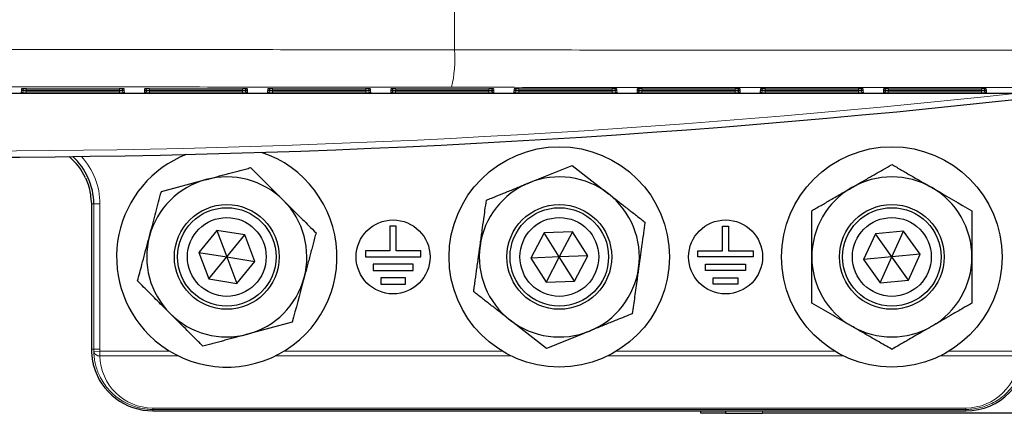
# Model space of a CAD drawing. Header units: millimetres. Extents: x 5 to 418, y 2 to 292.
# Tile 6 of 56: x 83 to 109, y 90 to 100. Entities that reach past the tile are written whole.
import ezdxf

# ---------------------------------------------------------------- set-up
doc = ezdxf.new("R2010")
doc.units = ezdxf.units.MM

msp = doc.modelspace()

# ---------------------------------------------------------------- linework, layer by layer
at = {"color": 7, "linetype": 'Continuous', "lineweight": 18}
for p, q in [((94.6092, 199.2061), (94.6092, 99.5356)), ((82.8799, 98.3782), (82.8823, 98.4231)), ((82.8935, 98.4241), (82.8823, 98.4231)), ((82.883, 98.4376), (82.8854, 98.4824)), ((82.8966, 98.4833), (82.8854, 98.4824)), ((83.0129, 98.3758), (83.0129, 98.4255)), ((85.5387, 98.3758), (83.0129, 98.3758)), ((83.0161, 98.4848), (83.0161, 98.4352)), ((85.5356, 98.4352), (83.0161, 98.4352)), ((85.5356, 98.4848), (85.5356, 98.4352)), ((85.5387, 98.3758), (85.5387, 98.4255)), ((85.6663, 98.4824), (85.6551, 98.4833)), ((85.6694, 98.4231), (85.6582, 98.4241)), ((85.6663, 98.4824), (85.6686, 98.4376)), ((85.6694, 98.4231), (85.6717, 98.3782)), ((86.2132, 98.3782), (86.2156, 98.4231)), ((86.2268, 98.4241), (86.2156, 98.4231)), ((86.2164, 98.4376), (86.2187, 98.4824)), ((86.2299, 98.4833), (86.2187, 98.4824)), ((86.3463, 98.3758), (86.3463, 98.4255)), ((88.872, 98.3758), (86.3463, 98.3758)), ((86.3494, 98.4848), (86.3494, 98.4352)), ((88.8689, 98.4352), (86.3494, 98.4352)), ((88.8689, 98.4848), (88.8689, 98.4352)), ((88.872, 98.3758), (88.872, 98.4255)), ((88.9996, 98.4824), (88.9884, 98.4833)), ((89.0027, 98.4231), (88.9915, 98.4241)), ((88.9996, 98.4824), (89.002, 98.4376)), ((89.0027, 98.4231), (89.0051, 98.3782)), ((89.5466, 98.3782), (89.5489, 98.4231)), ((89.5602, 98.4241), (89.5489, 98.4231)), ((89.5497, 98.4376), (89.552, 98.4824)), ((89.5633, 98.4833), (89.552, 98.4824)), ((89.6796, 98.3758), (89.6796, 98.4255)), ((92.2054, 98.3758), (89.6796, 98.3758)), ((89.6827, 98.4848), (89.6827, 98.4352)), ((92.2023, 98.4352), (89.6827, 98.4352)), ((92.2023, 98.4848), (92.2023, 98.4352)), ((92.2054, 98.3758), (92.2054, 98.4255)), ((92.3329, 98.4824), (92.3217, 98.4833)), ((92.336, 98.4231), (92.3248, 98.4241)), ((92.3329, 98.4824), (92.3353, 98.4376)), ((92.336, 98.4231), (92.3384, 98.3782)), ((92.8799, 98.3782), (92.8823, 98.4231)), ((92.8935, 98.4241), (92.8823, 98.4231)), ((92.883, 98.4376), (92.8854, 98.4824)), ((92.8966, 98.4833), (92.8854, 98.4824)), ((93.0129, 98.3758), (93.0129, 98.4255)), ((95.5387, 98.3758), (93.0129, 98.3758)), ((93.0161, 98.4848), (93.0161, 98.4352)), ((95.5356, 98.4352), (93.0161, 98.4352)), ((95.5356, 98.4848), (95.5356, 98.4352)), ((95.5387, 98.3758), (95.5387, 98.4255)), ((95.6663, 98.4824), (95.6551, 98.4833)), ((95.6694, 98.4231), (95.6582, 98.4241)), ((95.6663, 98.4824), (95.6686, 98.4376)), ((95.6694, 98.4231), (95.6717, 98.3782)), ((96.2132, 98.3782), (96.2156, 98.4231)), ((96.2268, 98.4241), (96.2156, 98.4231)), ((96.2164, 98.4376), (96.2187, 98.4824)), ((96.2299, 98.4833), (96.2187, 98.4824)), ((96.3463, 98.3758), (96.3463, 98.4255)), ((98.872, 98.3758), (96.3463, 98.3758)), ((96.3494, 98.4848), (96.3494, 98.4352)), ((98.8689, 98.4352), (96.3494, 98.4352)), ((98.8689, 98.4848), (98.8689, 98.4352)), ((98.872, 98.3758), (98.872, 98.4255)), ((98.9996, 98.4824), (98.9884, 98.4833)), ((99.0027, 98.4231), (98.9915, 98.4241)), ((98.9996, 98.4824), (99.002, 98.4376)), ((99.0027, 98.4231), (99.0051, 98.3782)), ((99.5466, 98.3782), (99.5489, 98.4231)), ((99.5602, 98.4241), (99.5489, 98.4231)), ((99.5497, 98.4376), (99.552, 98.4824)), ((99.5633, 98.4833), (99.552, 98.4824)), ((99.6796, 98.3758), (99.6796, 98.4255)), ((102.2054, 98.3758), (99.6796, 98.3758)), ((99.6827, 98.4848), (99.6827, 98.4352)), ((102.2023, 98.4352), (99.6827, 98.4352)), ((102.2023, 98.4848), (102.2023, 98.4352)), ((102.2054, 98.3758), (102.2054, 98.4255)), ((102.3329, 98.4824), (102.3217, 98.4833)), ((102.336, 98.4231), (102.3248, 98.4241)), ((102.3329, 98.4824), (102.3353, 98.4376)), ((102.336, 98.4231), (102.3384, 98.3782)), ((102.8799, 98.3782), (102.8823, 98.4231)), ((102.8935, 98.4241), (102.8823, 98.4231)), ((102.883, 98.4376), (102.8854, 98.4824)), ((102.8966, 98.4833), (102.8854, 98.4824)), ((103.0129, 98.3758), (103.0129, 98.4255)), ((105.5387, 98.3758), (103.0129, 98.3758)), ((103.0161, 98.4848), (103.0161, 98.4352)), ((105.5356, 98.4352), (103.0161, 98.4352)), ((105.5356, 98.4848), (105.5356, 98.4352)), ((105.5387, 98.3758), (105.5387, 98.4255)), ((105.6663, 98.4824), (105.6551, 98.4833)), ((105.6694, 98.4231), (105.6582, 98.4241)), ((105.6663, 98.4824), (105.6686, 98.4376)), ((105.6694, 98.4231), (105.6717, 98.3782)), ((106.2132, 98.3782), (106.2156, 98.4231)), ((106.2268, 98.4241), (106.2156, 98.4231)), ((106.2164, 98.4376), (106.2187, 98.4824)), ((106.2299, 98.4833), (106.2187, 98.4824)), ((106.3463, 98.3758), (106.3463, 98.4255)), ((108.872, 98.3758), (106.3463, 98.3758)), ((106.3494, 98.4848), (106.3494, 98.4352)), ((108.8689, 98.4352), (106.3494, 98.4352)), ((108.8689, 98.4848), (108.8689, 98.4352)), ((108.872, 98.3758), (108.872, 98.4255)), ((108.9996, 98.4824), (108.9884, 98.4833)), ((109.0027, 98.4231), (108.9915, 98.4241)), ((108.9996, 98.4824), (109.002, 98.4376)), ((109.0027, 98.4231), (109.0051, 98.3782)), ((84.8428, 95.363), (84.7769, 95.363)), ((84.8428, 95.363), (85.0094, 95.363)), ((84.8428, 91.4297), (84.8428, 95.363)), ((85.0094, 95.363), (85.0094, 91.4297)), ((84.7769, 91.4297), (84.8428, 91.4297)), ((84.8428, 91.4297), (85.0094, 91.4297)), ((84.8438, 91.3732), (85.0103, 91.3791)), ((85.0103, 91.3791), (86.895, 91.3791)), ((85.0103, 91.2514), (85.0103, 91.3791)), ((87.1283, 91.2514), (85.0103, 91.2514)), ((96.1283, 91.2514), (89.7567, 91.2514)), ((89.99, 91.3791), (95.895, 91.3791)), ((105.1283, 91.2514), (98.7567, 91.2514)), ((98.99, 91.3791), (104.895, 91.3791)), ((109.8747, 91.2514), (107.7567, 91.2514)), ((107.99, 91.3791), (109.8747, 91.3791)), ((86.4425, 89.8006), (86.4425, 89.8396)), ((86.4425, 89.8396), (108.4425, 89.8396)), ((108.4425, 89.8006), (108.4425, 89.8396)), ((86.4425, 89.8006), (86.4425, 89.763)), ((108.4425, 89.8006), (86.4425, 89.8006)), ((102.9425, 89.6963), (102.9425, 89.763)), ((108.4425, 89.763), (108.4425, 89.8006))]:
    msp.add_line(p, q, dxfattribs=at)
at = {"color": 7, "linetype": 'Continuous', "lineweight": 25}
for p, q in [((52.045, 98.365), (109.8399, 98.365)), ((83.0155, 98.4255), (85.5361, 98.4255)), ((83.0186, 98.4848), (85.533, 98.4848)), ((85.6566, 98.4832), (85.6573, 98.4831)), ((85.6597, 98.4239), (85.6604, 98.4239)), ((86.3489, 98.4255), (88.8694, 98.4255)), ((86.352, 98.4848), (88.8663, 98.4848)), ((88.99, 98.4832), (88.9906, 98.4831)), ((88.9931, 98.4239), (88.9937, 98.4239)), ((89.6822, 98.4255), (92.2028, 98.4255)), ((89.6853, 98.4848), (92.1997, 98.4848)), ((92.3233, 98.4832), (92.324, 98.4831)), ((92.3264, 98.4239), (92.3271, 98.4239)), ((93.0155, 98.4255), (95.5361, 98.4255)), ((93.0186, 98.4848), (95.533, 98.4848)), ((95.6566, 98.4832), (95.6573, 98.4831)), ((95.6597, 98.4239), (95.6604, 98.4239)), ((96.3489, 98.4255), (98.8694, 98.4255)), ((96.352, 98.4848), (98.8663, 98.4848)), ((98.99, 98.4832), (98.9906, 98.4831)), ((98.9931, 98.4239), (98.9937, 98.4239)), ((99.6822, 98.4255), (102.2028, 98.4255)), ((99.6853, 98.4848), (102.1997, 98.4848)), ((102.3233, 98.4832), (102.324, 98.4831)), ((102.3264, 98.4239), (102.3271, 98.4239)), ((103.0155, 98.4255), (105.5361, 98.4255)), ((103.0186, 98.4848), (105.533, 98.4848)), ((105.6566, 98.4832), (105.6573, 98.4831)), ((105.6597, 98.4239), (105.6604, 98.4239)), ((106.3489, 98.4255), (108.8694, 98.4255)), ((106.352, 98.4848), (108.8663, 98.4848)), ((108.99, 98.4832), (108.9906, 98.4831)), ((108.9931, 98.4239), (108.9937, 98.4239)), ((97.7863, 96.4078), (98.7734, 95.6394)), ((86.6715, 95.6968), (87.8794, 96.0219)), ((84.7769, 95.363), (84.7769, 91.4297)), ((108.6092, 95.1806), (108.6092, 93.9297)), ((88.1697, 94.6495), (87.6827, 94.0534)), ((88.9295, 94.5258), (88.1697, 94.6495)), ((88.1697, 94.6495), (88.4425, 93.9297)), ((92.8592, 94.763), (92.8592, 94.0963)), ((93.0258, 94.763), (92.8592, 94.763)), ((93.0258, 94.0963), (93.0258, 94.763)), ((97.8018, 94.6105), (97.0325, 94.5812)), ((97.8018, 94.6105), (97.4425, 93.9297)), ((98.2117, 93.9589), (97.8018, 94.6105)), ((101.8592, 94.0963), (101.8592, 94.763)), ((101.8592, 94.763), (102.0258, 94.763)), ((102.0258, 94.763), (102.0258, 94.0963)), ((106.7622, 94.6299), (105.9959, 94.5567)), ((106.4425, 93.9297), (106.7622, 94.6299)), ((107.2088, 94.0029), (106.7622, 94.6299)), ((88.4425, 93.9297), (88.9295, 94.5258)), ((89.2023, 93.806), (88.9295, 94.5258)), ((97.0325, 94.5812), (96.6732, 93.9004)), ((97.4425, 93.9297), (97.0325, 94.5812)), ((105.9959, 94.5567), (105.6762, 93.8564)), ((106.4425, 93.9297), (105.9959, 94.5567)), ((92.1925, 94.0963), (92.1925, 93.9297)), ((92.8592, 94.0963), (92.1925, 94.0963)), ((93.6925, 94.0963), (93.0258, 94.0963)), ((93.6925, 93.9297), (93.6925, 94.0963)), ((101.1925, 93.9297), (101.1925, 94.0963)), ((101.1925, 94.0963), (101.8592, 94.0963)), ((102.0258, 94.0963), (102.6925, 94.0963)), ((102.6925, 94.0963), (102.6925, 93.9297)), ((87.6827, 94.0534), (87.9555, 93.3335)), ((87.6827, 94.0534), (88.4425, 93.9297)), ((87.9555, 93.3335), (88.4425, 93.9297)), ((88.4425, 93.9297), (89.2023, 93.806)), ((88.4425, 93.9297), (88.7153, 93.2098)), ((88.7153, 93.2098), (89.2023, 93.806)), ((92.1925, 93.9297), (93.6925, 93.9297)), ((97.4425, 93.9297), (96.6732, 93.9004)), ((96.6732, 93.9004), (97.0832, 93.2488)), ((97.4425, 93.9297), (97.0832, 93.2488)), ((98.2117, 93.9589), (97.4425, 93.9297)), ((97.8525, 93.2781), (97.4425, 93.9297)), ((97.8525, 93.2781), (98.2117, 93.9589)), ((102.6925, 93.9297), (101.1925, 93.9297)), ((104.2758, 92.6787), (104.2758, 93.9297)), ((106.4425, 93.9297), (105.6762, 93.8564)), ((105.6762, 93.8564), (106.1228, 93.2294)), ((106.1228, 93.2294), (106.4425, 93.9297)), ((107.2088, 94.0029), (106.4425, 93.9297)), ((106.8891, 93.3027), (106.4425, 93.9297)), ((106.8891, 93.3027), (107.2088, 94.0029)), ((92.4008, 93.7297), (92.4008, 93.563)), ((93.4842, 93.7297), (92.4008, 93.7297)), ((92.4008, 93.563), (93.4842, 93.563)), ((93.4842, 93.563), (93.4842, 93.7297)), ((101.4008, 93.563), (101.4008, 93.7297)), ((101.4008, 93.7297), (102.4842, 93.7297)), ((102.4842, 93.563), (101.4008, 93.563)), ((102.4842, 93.7297), (102.4842, 93.563)), ((87.9555, 93.3335), (88.7153, 93.2098)), ((92.6092, 93.363), (92.6092, 93.1963)), ((93.2758, 93.363), (92.6092, 93.363)), ((93.2758, 93.1963), (93.2758, 93.363)), ((97.0832, 93.2488), (97.8525, 93.2781)), ((101.6092, 93.1963), (101.6092, 93.363)), ((101.6092, 93.363), (102.2758, 93.363)), ((102.2758, 93.363), (102.2758, 93.1963)), ((106.1228, 93.2294), (106.8891, 93.3027)), ((92.6092, 93.1963), (93.2758, 93.1963)), ((102.2758, 93.1963), (101.6092, 93.1963)), ((97.0987, 91.4516), (96.1116, 92.22)), ((90.2135, 92.1626), (89.0056, 91.8375)), ((86.4425, 89.763), (108.4425, 89.763)), ((101.2758, 89.6963), (101.2758, 89.763)), ((101.9425, 89.6963), (101.2758, 89.6963)), ((101.9425, 89.763), (101.9425, 89.6963)), ((101.9425, 89.6963), (102.9425, 89.6963)), ((112.1092, 89.6963), (102.9425, 89.6963))]:
    msp.add_line(p, q, dxfattribs=at)
for centre, radius in [((97.4425, 93.9297), 2.9833), ((106.4425, 93.9297), 2.9833), ((88.4425, 93.9297), 1.418), ((88.4425, 93.9297), 1.3333), ((97.4425, 93.9297), 1.418), ((97.4425, 93.9297), 1.3333), ((106.4425, 93.9297), 1.418), ((106.4425, 93.9297), 1.3333), ((88.4425, 93.9297), 1.0667), ((92.9425, 93.9297), 1), ((97.4425, 93.9297), 1.0667), ((101.9425, 93.9297), 1), ((106.4425, 93.9297), 1.0667)]:
    msp.add_circle(centre, radius, dxfattribs=at)
at = {"color": 7, "linetype": 'Continuous', "lineweight": 18}
for centre, radius, start, end in [((90.9556, 99.3181), 3.6601, 347.45221, 3.40641), ((80.9425, 363.2937), 266.5, 263.774994, 276.225006), ((82.8799, 98.4449), 0.0667, 269.99639, 342.76883), ((82.883, 98.5043), 0.0667, 269.99639, 342.66885), ((85.6686, 98.5043), 0.0667, 197.3302, 270.00457), ((85.6717, 98.4449), 0.0667, 197.23022, 270.00457), ((86.2133, 98.4449), 0.0667, 269.99639, 342.76882), ((86.2164, 98.5043), 0.0667, 269.99639, 342.66884), ((89.0019, 98.5043), 0.0667, 197.33019, 270.00457), ((89.0051, 98.4449), 0.0667, 197.23021, 270.00457), ((89.5466, 98.4449), 0.0667, 269.99639, 342.76882), ((89.5497, 98.5043), 0.0667, 269.99639, 342.66885), ((92.3353, 98.5043), 0.0667, 197.3302, 270.00457), ((92.3384, 98.4449), 0.0667, 197.23022, 270.00457), ((92.8799, 98.4449), 0.0667, 269.99639, 342.76882), ((92.883, 98.5043), 0.0667, 269.99639, 342.66883), ((95.6686, 98.5043), 0.0667, 197.3302, 270.00457), ((95.6717, 98.4449), 0.0667, 197.23022, 270.00457), ((96.2133, 98.4449), 0.0667, 269.99639, 342.76882), ((96.2164, 98.5043), 0.0667, 269.99639, 342.66885), ((99.0019, 98.5043), 0.0667, 197.3302, 270.00457), ((99.0051, 98.4449), 0.0667, 197.23021, 270.00457), ((99.5466, 98.4449), 0.0667, 269.99639, 342.76884), ((99.5497, 98.5043), 0.0667, 269.99639, 342.66885), ((102.3353, 98.5043), 0.0667, 197.33019, 270.00457), ((102.3384, 98.4449), 0.0667, 197.23021, 270.00457), ((102.8799, 98.4449), 0.0667, 269.99639, 342.76882), ((102.883, 98.5043), 0.0667, 269.99639, 342.66885), ((105.6686, 98.5043), 0.0667, 197.33019, 270.00457), ((105.6717, 98.4449), 0.0667, 197.23021, 270.00457), ((106.2133, 98.4449), 0.0667, 269.99639, 342.76882), ((106.2164, 98.5043), 0.0667, 269.99639, 342.66885), ((109.0019, 98.5043), 0.0667, 197.3302, 270.00457), ((109.0051, 98.4449), 0.0667, 197.23022, 270.00457), ((83.1092, 95.363), 1.9003, 0, 42.66519), ((86.4425, 91.4297), 1.5997, 180, 182.02345), ((86.4425, 91.4297), 1.4331, 180, 182.02345), ((84.9929, 91.4024), 0.152, 191.07949, 276.56386)]:
    msp.add_arc(centre, radius, start, end, dxfattribs=at)
at = {"color": 7, "linetype": 'Continuous', "lineweight": 25}
for centre, radius, start, end in [((80.9425, 363.2937), 266.6667, 263.460485, 276.539515), ((88.4425, 93.9297), 2.9833, 225.06339, 71.61056), ((83.1092, 95.363), 1.6667, 25.21993, 50.36718), ((83.1092, 95.363), 1.7336, 0, 47.82658), ((88.4425, 93.9297), 2.9833, 111.57923, 225.06339), ((88.4425, 93.9297), 2.1667, 105.06339, 165.06339), ((88.4425, 93.9297), 2.1667, 45.06339, 105.06339), ((97.4425, 93.9297), 2.1667, 112.10118, 172.10118), ((97.4425, 93.9297), 2.1667, 52.10118, 112.10118), ((106.4425, 93.9297), 2.1667, 60, 120), ((106.4425, 93.9297), 2.1667, 120, 180), ((106.4425, 93.9297), 2.1667, 360, 60), ((88.4425, 93.9297), 2.1667, 345.06339, 45.06339), ((97.4425, 93.9297), 2.1667, 352.10118, 52.10118), ((88.4425, 93.9297), 2.1667, 165.06339, 225.06339), ((97.4425, 93.9297), 2.1667, 172.10118, 232.10118), ((106.4425, 93.9297), 2.1667, 180, 240), ((106.4425, 93.9297), 2.1667, 300, 360), ((97.4425, 93.9297), 2.1667, 292.10118, 352.10118), ((88.4425, 93.9297), 2.1667, 285.06339, 345.06339), ((88.4425, 93.9297), 2.1667, 225.06339, 285.06339), ((97.4425, 93.9297), 2.1667, 232.10118, 292.10118), ((106.4425, 93.9297), 2.1667, 240, 300), ((108.4425, 91.4297), 1.6667, 270, 0), ((86.4425, 91.4297), 1.6667, 195.32929, 270)]:
    msp.add_arc(centre, radius, start, end, dxfattribs=at)
at = {"color": 7, "linetype": 'Continuous', "lineweight": 18}
for centre, major_axis, ratio, start_param, end_param in [((83.0134, 98.3782), (0.1335, 0), 0.0178207, 3.1406575, 4.7087148), ((83.0158, 98.4231), (0.1335, 0), 0.0177877, 2.8554193, 3.140661), ((83.0165, 98.4376), (0.1335, 0), 0.0178207, 3.1406575, 4.7087148), ((83.0189, 98.4824), (0.1335, 0), 0.0177877, 2.8554193, 3.140661), ((85.5328, 98.4824), (0.1335, 0), 0.0177877, 0.0009316, 0.2833315), ((85.5359, 98.4231), (0.1335, 0), 0.0177877, 0.0009316, 0.2833315), ((86.3468, 98.3782), (0.1335, 0), 0.0178207, 3.1406575, 4.7087148), ((86.3491, 98.4231), (0.1335, 0), 0.0177877, 2.8554193, 3.140661), ((86.3499, 98.4376), (0.1335, 0), 0.0178207, 3.1406575, 4.7087148), ((86.3522, 98.4824), (0.1335, 0), 0.0177877, 2.8554193, 3.140661), ((88.8661, 98.4824), (0.1335, 0), 0.0177877, 0.0009316, 0.2833315), ((88.8692, 98.4231), (0.1335, 0), 0.0177877, 0.0009316, 0.2833315), ((89.6801, 98.3782), (0.1335, 0), 0.0178207, 3.1406575, 4.7087148), ((89.6825, 98.4231), (0.1335, 0), 0.0177877, 2.8554193, 3.140661), ((89.6832, 98.4376), (0.1335, 0), 0.0178207, 3.1406575, 4.7087148), ((89.6856, 98.4824), (0.1335, 0), 0.0177877, 2.8554193, 3.140661), ((92.1994, 98.4824), (0.1335, 0), 0.0177877, 0.0009316, 0.2833315), ((92.2025, 98.4231), (0.1335, 0), 0.0177877, 0.0009316, 0.2833315), ((93.0134, 98.3782), (0.1335, 0), 0.0178207, 3.1406575, 4.7087148), ((93.0158, 98.4231), (0.1335, 0), 0.0177877, 2.8554193, 3.140661), ((93.0165, 98.4376), (0.1335, 0), 0.0178207, 3.1406575, 4.7087148), ((93.0189, 98.4824), (0.1335, 0), 0.0177877, 2.8554193, 3.140661), ((95.5328, 98.4824), (0.1335, 0), 0.0177877, 0.0009316, 0.2833315), ((95.5359, 98.4231), (0.1335, 0), 0.0177877, 0.0009316, 0.2833315), ((96.3468, 98.3782), (0.1335, 0), 0.0178207, 3.1406575, 4.7087148), ((96.3491, 98.4231), (0.1335, 0), 0.0177877, 2.8554193, 3.140661), ((96.3499, 98.4376), (0.1335, 0), 0.0178207, 3.1406575, 4.7087148), ((96.3522, 98.4824), (0.1335, 0), 0.0177877, 2.8554193, 3.140661), ((98.8661, 98.4824), (0.1335, 0), 0.0177877, 0.0009316, 0.2833315), ((98.8692, 98.4231), (0.1335, 0), 0.0177877, 0.0009316, 0.2833315), ((99.6801, 98.3782), (0.1335, 0), 0.0178207, 3.1406575, 4.7087148), ((99.6825, 98.4231), (0.1335, 0), 0.0177877, 2.8554193, 3.140661), ((99.6832, 98.4376), (0.1335, 0), 0.0178207, 3.1406575, 4.7087148), ((99.6856, 98.4824), (0.1335, 0), 0.0177877, 2.8554193, 3.140661), ((102.1994, 98.4824), (0.1335, 0), 0.0177877, 0.0009316, 0.2833315), ((102.2025, 98.4231), (0.1335, 0), 0.0177877, 0.0009316, 0.2833315), ((103.0134, 98.3782), (0.1335, 0), 0.0178207, 3.1406575, 4.7087148), ((103.0158, 98.4231), (0.1335, 0), 0.0177877, 2.8554193, 3.140661), ((103.0165, 98.4376), (0.1335, 0), 0.0178207, 3.1406575, 4.7087148), ((103.0189, 98.4824), (0.1335, 0), 0.0177877, 2.8554193, 3.140661), ((105.5328, 98.4824), (0.1335, 0), 0.0177877, 0.0009316, 0.2833315), ((105.5359, 98.4231), (0.1335, 0), 0.0177877, 0.0009316, 0.2833315), ((106.3468, 98.3782), (0.1335, 0), 0.0178207, 3.1406575, 4.7087148), ((106.3491, 98.4231), (0.1335, 0), 0.0177877, 2.8554193, 3.140661), ((106.3499, 98.4376), (0.1335, 0), 0.0178207, 3.1406575, 4.7087148), ((106.3522, 98.4824), (0.1335, 0), 0.0177877, 2.8554193, 3.140661), ((108.8661, 98.4824), (0.1335, 0), 0.0177877, 0.0009316, 0.2833315), ((108.8692, 98.4231), (0.1335, 0), 0.0177877, 0.0009316, 0.2833315), ((86.4425, 91.2722), (0, 1.4326), 0.9997836, 1.5853139, 3.1415927), ((108.4425, 91.2722), (0, 1.4326), 0.9997836, 3.1415927, 4.6978714)]:
    msp.add_ellipse(centre, major_axis=major_axis, ratio=ratio, start_param=start_param, end_param=end_param, dxfattribs=at)
at = {"color": 7, "linetype": 'Continuous', "lineweight": 25}
for centre, ratio, start_param, end_param in [((83.0158, 98.4231), 0.0177877, 1.5726037, 2.8554193), ((83.0189, 98.4824), 0.0177877, 1.5726037, 2.8554193), ((85.5328, 98.4824), 0.0177877, 0.2833315, 1.5689889), ((85.5351, 98.4376), 0.0178207, 4.7160631, 6.2841204), ((85.5359, 98.4231), 0.0177877, 0.2833315, 1.5689889), ((85.5382, 98.3782), 0.0178207, 4.7160631, 6.2841204), ((86.3491, 98.4231), 0.0177877, 1.5726037, 2.8554193), ((86.3522, 98.4824), 0.0177877, 1.5726037, 2.8554193), ((88.8661, 98.4824), 0.0177877, 0.2833315, 1.5689889), ((88.8684, 98.4376), 0.0178207, 4.7160631, 6.2841204), ((88.8692, 98.4231), 0.0177877, 0.2833315, 1.5689889), ((88.8715, 98.3782), 0.0178207, 4.7160631, 6.2841204), ((89.6825, 98.4231), 0.0177877, 1.5726037, 2.8554193), ((89.6856, 98.4824), 0.0177877, 1.5726037, 2.8554193), ((92.1994, 98.4824), 0.0177877, 0.2833315, 1.5689889), ((92.2018, 98.4376), 0.0178207, 4.7160631, 6.2841204), ((92.2025, 98.4231), 0.0177877, 0.2833315, 1.5689889), ((92.2049, 98.3782), 0.0178207, 4.7160631, 6.2841204), ((93.0158, 98.4231), 0.0177877, 1.5726037, 2.8554193), ((93.0189, 98.4824), 0.0177877, 1.5726037, 2.8554193), ((95.5328, 98.4824), 0.0177877, 0.2833315, 1.5689889), ((95.5351, 98.4376), 0.0178207, 4.7160631, 6.2841204), ((95.5359, 98.4231), 0.0177877, 0.2833315, 1.5689889), ((95.5382, 98.3782), 0.0178207, 4.7160631, 6.2841204), ((96.3491, 98.4231), 0.0177877, 1.5726037, 2.8554193), ((96.3522, 98.4824), 0.0177877, 1.5726037, 2.8554193), ((98.8661, 98.4824), 0.0177877, 0.2833315, 1.5689889), ((98.8684, 98.4376), 0.0178207, 4.7160631, 6.2841204), ((98.8692, 98.4231), 0.0177877, 0.2833315, 1.5689889), ((98.8715, 98.3782), 0.0178207, 4.7160631, 6.2841204), ((99.6825, 98.4231), 0.0177877, 1.5726037, 2.8554193), ((99.6856, 98.4824), 0.0177877, 1.5726037, 2.8554193), ((102.1994, 98.4824), 0.0177877, 0.2833315, 1.5689889), ((102.2018, 98.4376), 0.0178207, 4.7160631, 6.2841204), ((102.2025, 98.4231), 0.0177877, 0.2833315, 1.5689889), ((102.2049, 98.3782), 0.0178207, 4.7160631, 6.2841204), ((103.0158, 98.4231), 0.0177877, 1.5726037, 2.8554193), ((103.0189, 98.4824), 0.0177877, 1.5726037, 2.8554193), ((105.5328, 98.4824), 0.0177877, 0.2833315, 1.5689889), ((105.5351, 98.4376), 0.0178207, 4.7160631, 6.2841204), ((105.5359, 98.4231), 0.0177877, 0.2833315, 1.5689889), ((105.5382, 98.3782), 0.0178207, 4.7160631, 6.2841204), ((106.3491, 98.4231), 0.0177877, 1.5726037, 2.8554193), ((106.3522, 98.4824), 0.0177877, 1.5726037, 2.8554193), ((108.8661, 98.4824), 0.0177877, 0.2833315, 1.5689889), ((108.8684, 98.4376), 0.0178207, 4.7160631, 6.2841204), ((108.8692, 98.4231), 0.0177877, 0.2833315, 1.5689889), ((108.8715, 98.3782), 0.0178207, 4.7160631, 6.2841204)]:
    msp.add_ellipse(centre, major_axis=(0.1335, 0), ratio=ratio, start_param=start_param, end_param=end_param, dxfattribs=at)
at = {"color": 7, "linetype": 'Continuous', "lineweight": 18}
for points, knots in [([(41.6828, 99.527), (43.6448, 99.5298), (47.5694, 99.5355), (53.7832, 99.5422), (60.3211, 99.5471), (67.1808, 99.5497), (74.0431, 99.55), (80.9034, 99.5478), (87.7606, 99.5431), (92.3271, 99.5384), (94.6091, 99.5356), (94.6092, 99.5356)], [0, 0, 0, 0, 0.1114794, 0.2229941, 0.3524668, 0.4819943, 0.611467, 0.7409945, 0.8704694, 0.9999996, 1, 1, 1, 1]), ([(94.6092, 99.5356), (94.6092, 99.5356), (96.8599, 99.5326), (101.3686, 99.5284), (108.1389, 99.5273), (114.3514, 99.5308), (118.2973, 99.5362), (119.9927, 99.5386)], [0, 0, 0, 0, 0.0000008, 0.2664214, 0.5328509, 0.7992808, 1, 1, 1, 1]), ([(94.5282, 98.523), (92.2541, 98.5256), (87.7049, 98.5308), (80.8719, 98.5354), (74.0346, 98.5377), (67.1969, 98.5375), (60.36, 98.5347), (53.8454, 98.5297), (47.6522, 98.5229), (43.7413, 98.517), (41.7855, 98.5141)], [0, 0, 0, 0, 0.1294738, 0.2590031, 0.3884768, 0.5180054, 0.6474791, 0.7770077, 0.8884862, 1, 1, 1, 1]), ([(120.0879, 98.5258), (118.3806, 98.5236), (114.4073, 98.5183), (108.1521, 98.5151), (101.3337, 98.5159), (96.7967, 98.5206), (94.5282, 98.523)], [0, 0, 0, 0, 0.200722, 0.4671477, 0.7335736, 1, 1, 1, 1]), ([(86.4425, 89.8006), (86.4145, 89.801), (86.3302, 89.8024), (86.2182, 89.8148), (86.0979, 89.8371), (85.9665, 89.8702), (85.8395, 89.9163), (85.7273, 89.9686), (85.6193, 90.0263), (85.4808, 90.1169), (85.3284, 90.2466), (85.1934, 90.3952), (85.074, 90.5638), (84.9969, 90.7104), (84.938, 90.8538), (84.8967, 90.9808), (84.8629, 91.1361), (84.8471, 91.2674), (84.8446, 91.3467), (84.8438, 91.3732)], [0, 0, 0, 0, 0.0271971, 0.0820739, 0.1097889, 0.1485076, 0.2182529, 0.2491094, 0.2807103, 0.3516717, 0.4352242, 0.5172443, 0.6004186, 0.7018987, 0.7386934, 0.812586, 0.8871152, 0.9622697, 1, 1, 1, 1]), ([(110.0412, 91.3732), (110.0366, 91.2972), (110.0172, 90.9794), (109.8324, 90.5266), (109.4275, 90.1103), (109.0308, 89.8935), (108.6901, 89.8088), (108.5005, 89.8025), (108.4425, 89.8006)], [0, 0, 0, 0, 0.1086543, 0.4546845, 0.6544148, 0.8149314, 0.9433535, 1, 1, 1, 1])]:
    msp.add_open_spline(points, degree=3, knots=knots, dxfattribs=at)
at = {"color": 7, "linetype": 'Continuous', "lineweight": 25}
for points, knots in [([(82.8923, 98.424), (82.8919, 98.424), (82.8907, 98.4238), (82.8905, 98.4238), (82.8915, 98.4239), (82.892, 98.4239)], [0, 0, 0, 0, 0.1989622, 0.5773523, 1, 1, 1, 1]), ([(82.8955, 98.4833), (82.895, 98.4832), (82.8938, 98.4831), (82.8936, 98.4831), (82.8946, 98.4832), (82.8951, 98.4832)], [0, 0, 0, 0, 0.19896224, 0.57735225, 1, 1, 1, 1]), ([(86.2257, 98.424), (86.2253, 98.424), (86.224, 98.4238), (86.2238, 98.4238), (86.2248, 98.4239), (86.2254, 98.4239)], [0, 0, 0, 0, 0.19896224, 0.57735225, 1, 1, 1, 1]), ([(86.2288, 98.4833), (86.2284, 98.4832), (86.2272, 98.4831), (86.2269, 98.4831), (86.2279, 98.4832), (86.2285, 98.4832)], [0, 0, 0, 0, 0.19896224, 0.57735225, 1, 1, 1, 1]), ([(89.559, 98.424), (89.5586, 98.424), (89.5574, 98.4238), (89.5572, 98.4238), (89.5582, 98.4239), (89.5587, 98.4239)], [0, 0, 0, 0, 0.19896224, 0.57735225, 1, 1, 1, 1]), ([(89.5621, 98.4833), (89.5617, 98.4832), (89.5605, 98.4831), (89.5603, 98.4831), (89.5613, 98.4832), (89.5618, 98.4832)], [0, 0, 0, 0, 0.1989622, 0.5773523, 1, 1, 1, 1]), ([(92.8923, 98.424), (92.8919, 98.424), (92.8907, 98.4238), (92.8905, 98.4238), (92.8915, 98.4239), (92.892, 98.4239)], [0, 0, 0, 0, 0.1989622, 0.5773523, 1, 1, 1, 1]), ([(92.8955, 98.4833), (92.895, 98.4832), (92.8938, 98.4831), (92.8936, 98.4831), (92.8946, 98.4832), (92.8951, 98.4832)], [0, 0, 0, 0, 0.1989622, 0.5773523, 1, 1, 1, 1]), ([(96.2257, 98.424), (96.2253, 98.424), (96.224, 98.4238), (96.2238, 98.4238), (96.2248, 98.4239), (96.2254, 98.4239)], [0, 0, 0, 0, 0.19896224, 0.57735225, 1, 1, 1, 1]), ([(96.2288, 98.4833), (96.2284, 98.4832), (96.2272, 98.4831), (96.2269, 98.4831), (96.2279, 98.4832), (96.2285, 98.4832)], [0, 0, 0, 0, 0.19896224, 0.57735225, 1, 1, 1, 1]), ([(99.559, 98.424), (99.5586, 98.424), (99.5574, 98.4238), (99.5572, 98.4238), (99.5582, 98.4239), (99.5587, 98.4239)], [0, 0, 0, 0, 0.1989622, 0.5773523, 1, 1, 1, 1]), ([(99.5621, 98.4833), (99.5617, 98.4832), (99.5605, 98.4831), (99.5603, 98.4831), (99.5613, 98.4832), (99.5618, 98.4832)], [0, 0, 0, 0, 0.19896224, 0.57735225, 1, 1, 1, 1]), ([(102.8923, 98.424), (102.8919, 98.424), (102.8907, 98.4238), (102.8905, 98.4238), (102.8915, 98.4239), (102.892, 98.4239)], [0, 0, 0, 0, 0.19896224, 0.57735225, 1, 1, 1, 1]), ([(102.8955, 98.4833), (102.895, 98.4832), (102.8938, 98.4831), (102.8936, 98.4831), (102.8946, 98.4832), (102.8951, 98.4832)], [0, 0, 0, 0, 0.1989622, 0.5773523, 1, 1, 1, 1]), ([(106.2257, 98.424), (106.2253, 98.424), (106.224, 98.4238), (106.2238, 98.4238), (106.2248, 98.4239), (106.2254, 98.4239)], [0, 0, 0, 0, 0.19896224, 0.57735225, 1, 1, 1, 1]), ([(106.2288, 98.4833), (106.2284, 98.4832), (106.2272, 98.4831), (106.2269, 98.4831), (106.2279, 98.4832), (106.2285, 98.4832)], [0, 0, 0, 0, 0.1989622, 0.5773523, 1, 1, 1, 1]), ([(87.8794, 96.0219), (87.908, 96.0296), (87.9836, 96.0499), (88.1532, 96.0956), (88.3411, 96.1462), (88.5282, 96.1965), (88.6687, 96.2343), (88.8089, 96.272), (88.9486, 96.3097), (89.0411, 96.3345), (89.0873, 96.347)], [0, 0, 0, 0, 0.07003662, 0.18494278, 0.41522731, 0.53148153, 0.64786418, 0.76502296, 0.88247225, 1, 1, 1, 1]), ([(89.0873, 96.347), (89.1145, 96.3199), (89.1824, 96.2521), (89.2853, 96.1495), (89.3959, 96.0392), (89.5076, 95.9277), (89.6273, 95.8082), (89.7486, 95.6872), (89.8639, 95.5722), (89.9365, 95.4997), (89.9729, 95.4634)], [0, 0, 0, 0, 0.0941581, 0.23552, 0.3537086, 0.4720067, 0.6146861, 0.7576323, 0.8787174, 1, 1, 1, 1]), ([(96.6273, 95.9371), (96.6548, 95.9483), (97.0462, 96.1072), (97.4297, 96.263), (97.7863, 96.4078)], [0, 0, 0, 0, 0.07021477, 1, 1, 1, 1]), ([(105.3592, 95.8061), (105.3944, 95.8264), (105.4738, 95.8722), (105.5973, 95.9435), (105.774, 96.0456), (105.9769, 96.1627), (106.2147, 96.3), (106.3632, 96.3857), (106.4425, 96.4315)], [0, 0, 0, 0, 0.0960749, 0.2165674, 0.3372498, 0.5801497, 0.7756789, 1, 1, 1, 1]), ([(106.4425, 96.4315), (106.4861, 96.4063), (106.6171, 96.3307), (106.7942, 96.2284), (106.9737, 96.1248), (107.11, 96.0461), (107.2479, 95.9665), (107.3866, 95.8865), (107.4794, 95.8329), (107.5258, 95.8061)], [0, 0, 0, 0, 0.12358607, 0.3712134, 0.49532546, 0.62099611, 0.74685075, 0.87331313, 1, 1, 1, 1]), ([(84.617, 96.0732), (84.6437, 96.0121), (84.7413, 95.7896), (84.7619, 95.5424), (84.7769, 95.363)], [0, 0, 0, 0, 0.2742441, 1, 1, 1, 1]), ([(95.4683, 95.4665), (95.515, 95.4854), (95.6551, 95.5424), (95.8446, 95.6193), (96.0366, 95.6973), (96.1824, 95.7565), (96.3299, 95.8164), (96.4783, 95.8766), (96.5776, 95.917), (96.6273, 95.9371)], [0, 0, 0, 0, 0.1235861, 0.3712134, 0.4953255, 0.6209961, 0.7468507, 0.8733131, 1, 1, 1, 1]), ([(86.349, 94.4881), (86.3567, 94.5168), (86.3894, 94.6394), (86.4473, 94.8563), (86.5224, 95.1381), (86.5974, 95.419), (86.6467, 95.6041), (86.6715, 95.6968)], [0, 0, 0, 0, 0.07004251, 0.29980267, 0.53082452, 0.76502218, 1, 1, 1, 1]), ([(104.2758, 95.1806), (104.309, 95.1998), (104.3921, 95.2477), (104.5179, 95.3204), (104.6533, 95.3985), (104.7899, 95.4774), (104.9364, 95.562), (105.0848, 95.6477), (105.2258, 95.7291), (105.3147, 95.7804), (105.3592, 95.8061)], [0, 0, 0, 0, 0.0941581, 0.23552, 0.3537086, 0.4720067, 0.6146861, 0.7576323, 0.8787174, 1, 1, 1, 1]), ([(107.5258, 95.8061), (107.5515, 95.7912), (107.9173, 95.58), (108.2758, 95.373), (108.6092, 95.1806)], [0, 0, 0, 0, 0.0702148, 1, 1, 1, 1]), ([(89.9729, 95.4634), (90.0016, 95.4347), (90.0665, 95.3699), (90.1675, 95.2692), (90.312, 95.1251), (90.4778, 94.9596), (90.6722, 94.7656), (90.7935, 94.6446), (90.8584, 94.5799)], [0, 0, 0, 0, 0.09607489, 0.21656743, 0.33724982, 0.58014969, 0.77567885, 1, 1, 1, 1]), ([(95.2964, 94.2274), (95.302, 94.2677), (95.3146, 94.3585), (95.3342, 94.4998), (95.3622, 94.7019), (95.3944, 94.9339), (95.4321, 95.206), (95.4557, 95.3758), (95.4683, 95.4665)], [0, 0, 0, 0, 0.09607489, 0.21656743, 0.33724982, 0.58014969, 0.77567885, 1, 1, 1, 1]), ([(98.7734, 95.6394), (98.7968, 95.6212), (98.8586, 95.5731), (98.9972, 95.4652), (99.1507, 95.3457), (99.3036, 95.2267), (99.4184, 95.1373), (99.533, 95.0481), (99.6472, 94.9592), (99.7227, 94.9004), (99.7605, 94.871)], [0, 0, 0, 0, 0.0700366, 0.1849428, 0.4152273, 0.5314815, 0.6478642, 0.765023, 0.8824723, 1, 1, 1, 1]), ([(104.2758, 93.9297), (104.2758, 93.9593), (104.2758, 94.0376), (104.2758, 94.2133), (104.2758, 94.4078), (104.2758, 94.6015), (104.2758, 94.7471), (104.2758, 94.8922), (104.2758, 95.0369), (104.2758, 95.1327), (104.2758, 95.1806)], [0, 0, 0, 0, 0.0700366, 0.1849428, 0.4152273, 0.5314815, 0.6478642, 0.765023, 0.8824723, 1, 1, 1, 1]), ([(99.7605, 94.871), (99.7542, 94.8257), (99.7417, 94.7352), (99.7208, 94.5851), (99.6994, 94.4306), (99.6718, 94.2313), (99.6466, 94.05), (99.6227, 93.8774), (99.6057, 93.7548), (99.5943, 93.6729), (99.5886, 93.6319)], [0, 0, 0, 0, 0.1121323, 0.224328, 0.3688057, 0.4894316, 0.7073614, 0.8046473, 0.9022714, 1, 1, 1, 1]), ([(86.0266, 93.2795), (86.0658, 93.4262), (86.1313, 93.6718), (86.2254, 94.0248), (86.2939, 94.2813), (86.3352, 94.4363), (86.349, 94.4881)], [0, 0, 0, 0, 0.37120251, 0.62098624, 0.87329226, 1, 1, 1, 1]), ([(90.8584, 94.5799), (90.8454, 94.5312), (90.8064, 94.385), (90.7537, 94.1874), (90.7003, 93.9872), (90.6597, 93.8351), (90.6187, 93.6813), (90.5774, 93.5266), (90.5498, 93.423), (90.5359, 93.3712)], [0, 0, 0, 0, 0.1235861, 0.3712134, 0.4953255, 0.6209961, 0.7468507, 0.8733131, 1, 1, 1, 1]), ([(95.1245, 92.9884), (95.1297, 93.0264), (95.1429, 93.1214), (95.1629, 93.2653), (95.1844, 93.4201), (95.2061, 93.5764), (95.2293, 93.7439), (95.2528, 93.9136), (95.2752, 94.0749), (95.2893, 94.1766), (95.2964, 94.2274)], [0, 0, 0, 0, 0.0941581, 0.23552, 0.3537086, 0.4720067, 0.6146861, 0.7576323, 0.8787174, 1, 1, 1, 1]), ([(108.6092, 93.9297), (108.6092, 93.9), (108.6092, 93.8217), (108.6092, 93.6461), (108.6092, 93.4515), (108.6092, 93.2578), (108.6092, 93.1122), (108.6092, 92.9671), (108.6092, 92.8224), (108.6092, 92.7266), (108.6092, 92.6787)], [0, 0, 0, 0, 0.0700366, 0.1849428, 0.4152273, 0.5314815, 0.6478642, 0.765023, 0.8824723, 1, 1, 1, 1]), ([(99.5886, 93.6319), (99.5816, 93.5811), (99.5675, 93.4795), (99.5424, 93.2992), (99.5136, 93.0913), (99.4811, 92.8568), (99.4487, 92.6235), (99.4274, 92.4698), (99.4167, 92.3929)], [0, 0, 0, 0, 0.1210887, 0.2423776, 0.4306507, 0.6196631, 0.8095348, 1, 1, 1, 1]), ([(86.9121, 92.3959), (86.8758, 92.4321), (86.8032, 92.5046), (86.6744, 92.6332), (86.5258, 92.7814), (86.3582, 92.9486), (86.1915, 93.115), (86.0816, 93.2246), (86.0266, 93.2795)], [0, 0, 0, 0, 0.1210887, 0.2423776, 0.4306507, 0.6196631, 0.8095348, 1, 1, 1, 1]), ([(90.5359, 93.3712), (90.5283, 93.3426), (90.4194, 92.9344), (90.3127, 92.5344), (90.2135, 92.1626)], [0, 0, 0, 0, 0.0702148, 1, 1, 1, 1]), ([(96.1116, 92.22), (96.0882, 92.2382), (96.0264, 92.2863), (95.8878, 92.3942), (95.7343, 92.5137), (95.5814, 92.6327), (95.4665, 92.7221), (95.352, 92.8112), (95.2378, 92.9001), (95.1623, 92.9589), (95.1245, 92.9884)], [0, 0, 0, 0, 0.0700366, 0.1849428, 0.4152273, 0.5314815, 0.6478642, 0.765023, 0.8824723, 1, 1, 1, 1]), ([(105.3592, 92.0533), (105.3335, 92.0681), (105.2236, 92.1316), (105.0291, 92.2438), (104.7766, 92.3896), (104.5248, 92.535), (104.3589, 92.6308), (104.2758, 92.6787)], [0, 0, 0, 0, 0.07004251, 0.29980267, 0.53082452, 0.76502218, 1, 1, 1, 1]), ([(108.6092, 92.6787), (108.5696, 92.6559), (108.4904, 92.6102), (108.3592, 92.5344), (108.2241, 92.4564), (108.0499, 92.3558), (107.8913, 92.2643), (107.7405, 92.1772), (107.6333, 92.1153), (107.5617, 92.074), (107.5258, 92.0533)], [0, 0, 0, 0, 0.1121323, 0.224328, 0.3688057, 0.4894316, 0.7073614, 0.8046473, 0.9022714, 1, 1, 1, 1]), ([(87.7976, 91.5124), (87.7653, 91.5446), (87.7006, 91.6092), (87.5933, 91.7162), (87.4829, 91.8264), (87.3405, 91.9685), (87.2109, 92.0978), (87.0876, 92.2209), (87, 92.3083), (86.9414, 92.3667), (86.9121, 92.3959)], [0, 0, 0, 0, 0.1121323, 0.224328, 0.3688057, 0.4894316, 0.7073614, 0.8046473, 0.9022714, 1, 1, 1, 1]), ([(99.4167, 92.3929), (99.2759, 92.3357), (99.0405, 92.2401), (98.702, 92.1026), (98.456, 92.0028), (98.3074, 91.9424), (98.2577, 91.9222)], [0, 0, 0, 0, 0.3712025, 0.6209862, 0.8732923, 1, 1, 1, 1]), ([(106.4425, 91.4278), (106.3109, 91.5038), (106.0908, 91.6308), (105.7744, 91.8135), (105.5445, 91.9462), (105.4056, 92.0265), (105.3592, 92.0533)], [0, 0, 0, 0, 0.3712025, 0.6209862, 0.8732923, 1, 1, 1, 1]), ([(107.5258, 92.0533), (107.4814, 92.0277), (107.3926, 91.9763), (107.2349, 91.8853), (107.0532, 91.7804), (106.8481, 91.662), (106.6442, 91.5443), (106.5098, 91.4667), (106.4425, 91.4278)], [0, 0, 0, 0, 0.1210887, 0.2423776, 0.4306507, 0.6196631, 0.8095348, 1, 1, 1, 1]), ([(89.0056, 91.8375), (88.9769, 91.8297), (88.9013, 91.8094), (88.7317, 91.7638), (88.5438, 91.7132), (88.3568, 91.6628), (88.2162, 91.625), (88.0761, 91.5873), (87.9363, 91.5497), (87.8439, 91.5248), (87.7976, 91.5124)], [0, 0, 0, 0, 0.07003662, 0.18494278, 0.41522731, 0.53148153, 0.64786418, 0.76502296, 0.88247225, 1, 1, 1, 1]), ([(98.2577, 91.9222), (98.2302, 91.9111), (98.1126, 91.8633), (97.9046, 91.7788), (97.6344, 91.6691), (97.365, 91.5597), (97.1876, 91.4877), (97.0987, 91.4516)], [0, 0, 0, 0, 0.0700425, 0.2998027, 0.5308245, 0.7650222, 1, 1, 1, 1]), ([(84.7769, 91.4297), (84.7827, 91.3167), (84.7905, 91.1657), (84.8261, 91.0246), (84.8351, 90.9891)], [0, 0, 0, 0, 0.74809215, 1, 1, 1, 1]), ([(84.8351, 90.9891), (84.8348, 90.9902), (84.834, 90.9931), (84.8331, 90.9966), (84.8324, 90.9991), (84.8322, 90.9998), (84.8322, 91), (84.8322, 91.0001)], [0, 0, 0, 0, 0.2826012, 0.7574973, 0.8849533, 0.9507851, 1, 1, 1, 1])]:
    msp.add_open_spline(points, degree=3, knots=knots, dxfattribs=at)

doc.saveas('drawing.dxf')
